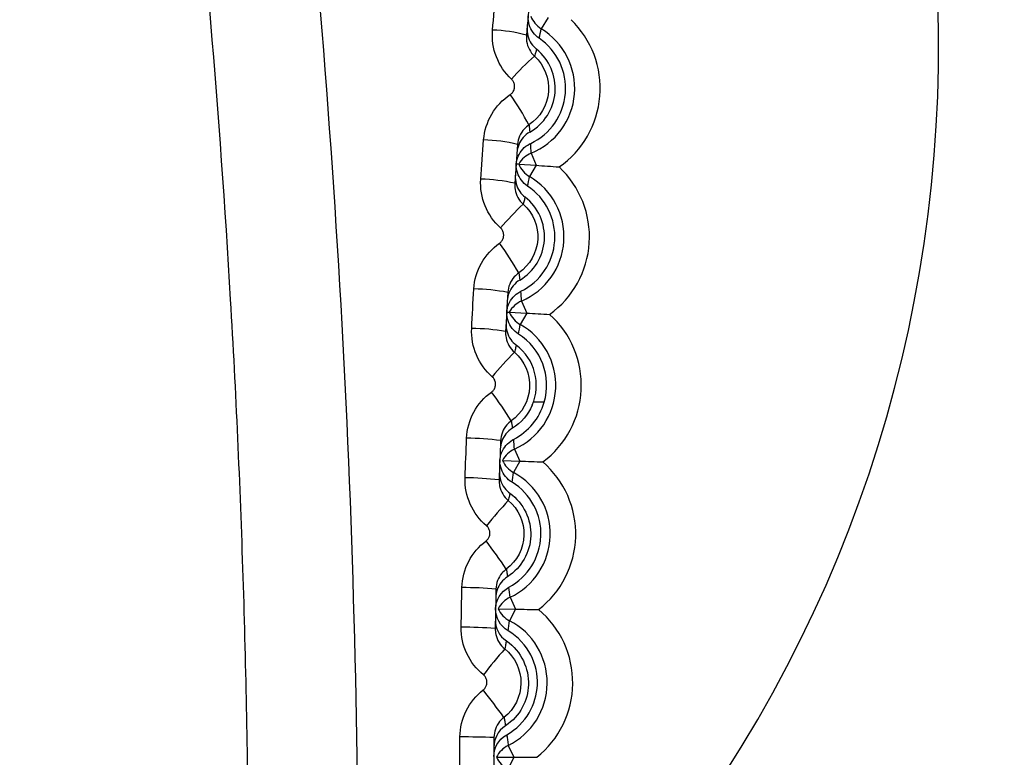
# Model space of a CAD drawing. Header units: millimetres. Extents: x -117 to 444, y -157 to 472.
# Tile 71 of 160: x 181.25 to 184.14, y 123.54 to 125.71. Entities that reach past the tile are written whole.
import ezdxf

# ---------------------------------------------------------------- set-up
doc = ezdxf.new("R2010")
doc.units = ezdxf.units.MM

msp = doc.modelspace()

# ---------------------------------------------------------------- linework, layer by layer
at = {"color": 7, "linetype": 'Continuous', "lineweight": 25}
for p, q in [((182.8022, 125.7157), (182.7821, 125.6829)), ((182.7524, 125.3174), (182.7669, 125.2818)), ((182.7158, 125.2855), (182.7669, 125.2818)), ((182.7669, 125.2818), (182.7474, 125.2487)), ((182.7241, 124.8828), (182.7392, 124.8474)), ((182.688, 124.8502), (182.7392, 124.8474)), ((182.7392, 124.8474), (182.7203, 124.8139)), ((182.7909, 124.5853), (182.7588, 124.5852)), ((182.7034, 124.4476), (182.7191, 124.4126)), ((182.6679, 124.4145), (182.7191, 124.4126)), ((182.7191, 124.4126), (182.7008, 124.3788)), ((182.6903, 124.0123), (182.7066, 123.9774)), ((182.6553, 123.9785), (182.7066, 123.9774)), ((182.7066, 123.9774), (182.6889, 123.9433)), ((182.6847, 123.5767), (182.7017, 123.5422)), ((182.6504, 123.5423), (182.7017, 123.5422)), ((182.7017, 123.5422), (182.6846, 123.5078))]:
    msp.add_line(p, q, dxfattribs=at)
for centre, radius, start, end in [((180.0245, 125.5699), 11.3153, 349.79575, 105.43251), ((180.1233, 125.6715), 7.4983, 349.11884, 109.38584), ((180.0224, 125.6277), 7.4974, 0, 111.57707), ((180.0224, 125.6322), 7.5099, 348.43224, 104.60853), ((180.0224, 125.6277), 7.375, 293.72471, 69.92519), ((180.0224, 125.6277), 7.225, 294.23981, 69.92519), ((180.0224, 125.6277), 5, 305.8345, 52.5076), ((180.0224, 125.6277), 3.9277, 316.6113, 39.2026), ((182.8212, 125.7469), 0.075, 200.7757, 238.5864), ((182.6751, 125.5077), 0.2803, 304.6112, 46.0928), ((182.6285, 125.2734), 0.4058, 74.2688, 88.536), ((182.6751, 125.5077), 0.2053, 292.1201, 58.5839), ((181.5153, 125.9425), 1.2931, 347.1488, 348.4199), ((182.6751, 125.5077), 0.1785, 295.1497, 55.5543), ((182.6751, 125.5077), 0.148, 299.6653, 51.0387), ((180.0224, 125.6277), 7.4974, 293.32121, 0), ((183.1474, 125.1478), 0.5956, 130.2703, 139.4904), ((181.99, 124.9956), 0.8574, 28.158, 35.1737), ((182.603, 124.8908), 0.4655, 76.4077, 88.8125), ((181.4943, 125.2676), 1.2591, 2.2669, 3.5723), ((182.7807, 125.2479), 0.075, 112.1176, 149.9283), ((182.7854, 125.3134), 0.075, 201.7757, 239.5864), ((182.6435, 125.0716), 0.2803, 305.6112, 47.0928), ((182.6435, 125.0716), 0.2053, 293.1201, 59.5839), ((181.4763, 125.4861), 1.2931, 348.1488, 349.4199), ((182.595, 124.7494), 0.4917, 77.1748, 88.9095), ((182.6435, 125.0716), 0.1785, 296.1497, 56.5543), ((182.6435, 125.0716), 0.148, 300.6653, 52.0387), ((183.2433, 124.6103), 0.7582, 132.7062, 140.0028), ((181.8296, 124.4519), 1.0246, 30.0913, 35.9038), ((182.5754, 124.3335), 0.5848, 79.3307, 89.1768), ((181.4671, 124.811), 1.2591, 3.2669, 4.5723), ((182.7536, 124.8138), 0.075, 113.1176, 150.9283), ((182.7572, 124.8793), 0.075, 202.7757, 240.5864), ((182.6195, 124.6351), 0.2803, 306.6112, 48.0928), ((182.6195, 124.6351), 0.2053, 294.1201, 60.5839), ((181.4452, 125.0291), 1.2931, 349.1488, 350.4199), ((182.5695, 124.1745), 0.6279, 80.1075, 89.2714), ((182.6195, 124.6351), 0.1785, 343.8302, 57.5543), ((182.6195, 124.6351), 0.148, 336.6438, 53.0387), ((183.4297, 124.0082), 1.0256, 135.0968, 140.5332), ((181.5884, 123.8374), 1.3048, 32.0864, 36.6062), ((182.5561, 123.6878), 0.7919, 82.277, 89.5312), ((181.4481, 124.354), 1.2588, 4.2668, 5.5742), ((182.734, 124.3792), 0.075, 114.1176, 151.9283), ((182.7365, 124.4447), 0.075, 203.7757, 241.5864), ((182.6031, 124.1982), 0.2803, 307.6112, 49.0928), ((182.6031, 124.1982), 0.2053, 295.1201, 61.5839), ((181.4229, 124.5716), 1.2924, 350.1406, 351.42), ((182.5525, 123.4885), 0.8749, 83.0612, 89.6238), ((183.8213, 123.2534), 1.5425, 137.4389, 141.0834), ((181.1393, 123.0507), 1.8608, 34.1424, 37.2813), ((182.5464, 122.804), 1.2368, 85.2406, 89.8781), ((181.4448, 123.8975), 1.2507, 5.2633, 6.6211), ((182.7221, 123.9443), 0.075, 115.1176, 152.9283), ((182.7234, 124.0099), 0.075, 204.7757, 242.5864), ((182.5943, 123.7611), 0.2803, 308.6112, 50.0928), ((181.4136, 124.113), 1.2865, 351.0772, 352.4211), ((182.5943, 123.7611), 0.2053, 296.1201, 62.5839), ((182.5459, 122.4687), 1.4555, 86.0299, 89.9694), ((184.9214, 121.9575), 2.9446, 139.7298, 141.6552), ((179.8821, 121.6129), 3.4603, 36.2579, 37.93), ((182.554, 120.7433), 2.8584, 88.2154, 90.2203), ((182.7178, 123.5093), 0.075, 116.1176, 153.9283), ((182.7179, 123.5749), 0.075, 205.7757, 243.5864)]:
    msp.add_arc(centre, radius, start, end, dxfattribs=at)
for points, knots in [([(177.5132, 136.1069), (177.7279, 136.1576), (177.9443, 136.2027), (178.3769, 136.2783), (178.5934, 136.3094), (179.2438, 136.3828), (179.6784, 136.4055), (180.5496, 136.3981), (180.9862, 136.3681), (181.8613, 136.2536), (182.2912, 136.1703), (183.135, 135.9534), (183.5491, 135.8197), (184.1586, 135.5816), (184.3598, 135.4959), (184.7583, 135.3116), (184.9561, 135.2127), (185.9242, 134.6909), (186.6381, 134.1857), (187.9438, 132.9985), (188.513, 132.3367), (189.2434, 131.2453), (189.4669, 130.8626), (189.8618, 130.0807), (190.0345, 129.68), (190.3305, 128.8595), (190.4539, 128.4397), (190.6502, 127.5803), (190.7214, 127.1477), (190.8107, 126.2814), (190.829, 125.847), (190.817, 125.1933), (190.8065, 124.9751), (190.7719, 124.5379), (190.7473, 124.3186), (190.717, 124.1002)], [0, 0, 0, 0, 0.03125, 0.03125, 0.0625, 0.0625, 0.125, 0.125, 0.1875, 0.1875, 0.25, 0.25, 0.3125, 0.3125, 0.34375, 0.34375, 0.375, 0.375, 0.5, 0.5, 0.625, 0.625, 0.6875, 0.6875, 0.75, 0.75, 0.8125, 0.8125, 0.875, 0.875, 0.9375, 0.9375, 0.96875, 0.96875, 1, 1, 1, 1]), ([(181.2506, 136.3265), (181.9611, 136.2451), (182.655, 136.0951), (183.5018, 135.8224), (183.6701, 135.7635), (184.0047, 135.6372), (184.1713, 135.5695), (184.6635, 135.3552), (184.9821, 135.1972), (185.91, 134.6785), (186.4919, 134.2741), (187.1722, 133.6931), (187.306, 133.573), (187.5658, 133.3276), (187.6922, 133.2022), (188.0611, 132.8175), (188.2933, 132.5502), (188.7307, 131.9938), (188.9358, 131.7047), (189.3183, 131.1045), (189.4966, 130.7915), (189.9796, 129.8361), (190.2349, 129.1758), (190.5194, 128.1508), (190.5978, 127.8034), (190.7204, 127.0965), (190.7638, 126.7421), (190.8408, 125.6786), (190.8225, 124.9681), (190.7326, 124.256)], [0, 0, 0, 0, 0.125, 0.125, 0.15625, 0.15625, 0.1875, 0.1875, 0.25, 0.25, 0.375, 0.375, 0.40625, 0.40625, 0.4375, 0.4375, 0.5, 0.5, 0.5625, 0.5625, 0.625, 0.625, 0.75, 0.75, 0.8125, 0.8125, 0.875, 0.875, 1, 1, 1, 1]), ([(181.3617, 130.538), (181.643, 129.3585), (181.8601, 128.1579), (182.157, 125.7179), (182.2356, 124.4904), (182.2428, 123.2552)], [0, 0, 0, 0, 0.5, 0.5, 1, 1, 1, 1]), ([(181.9214, 123.2533), (181.9198, 123.5257), (181.9146, 123.7993), (181.8971, 124.3441), (181.8848, 124.6161), (181.8372, 125.4311), (181.7913, 125.9728), (181.6713, 127.0532), (181.5972, 127.5918), (181.4223, 128.6587), (181.3214, 129.1879), (181.2075, 129.713)], [0, 0, 0, 0, 0.125, 0.125, 0.25, 0.25, 0.5, 0.5, 0.75, 0.75, 1, 1, 1, 1]), ([(182.7761, 125.6549), (182.7692, 125.6596), (182.763, 125.6656), (182.758, 125.6724), (182.753, 125.6792), (182.7492, 125.6869), (182.7467, 125.6949), (182.7443, 125.7029), (182.7432, 125.7115), (182.7436, 125.7199), (182.7436, 125.7202), (182.7436, 125.7206), (182.7436, 125.721)], [0, 0, 0, 0, 0.0000503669, 0.0000503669, 0.0000503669, 0.0001007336, 0.0001007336, 0.0001007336, 0.0001511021, 0.0001511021, 0.0001511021, 0.0001532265, 0.0001532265, 0.0001532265, 0.0001532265]), ([(182.7406, 125.6876), (182.7399, 125.6793), (182.7405, 125.6707), (182.7426, 125.6625), (182.7447, 125.6544), (182.7482, 125.6465), (182.7528, 125.6395), (182.757, 125.6332), (182.7622, 125.6275), (182.7681, 125.6227)], [0, 0, 0, 0, 0.0000503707, 0.0000503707, 0.0000503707, 0.0001007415, 0.0001007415, 0.0001007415, 0.0001461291, 0.0001461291, 0.0001461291, 0.0001461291]), ([(182.7385, 125.664), (182.738, 125.6581), (182.7382, 125.6521), (182.7391, 125.6462), (182.7403, 125.6379), (182.743, 125.6297), (182.747, 125.6222), (182.7509, 125.6148), (182.7562, 125.608), (182.7624, 125.6022)], [0, 0, 0, 0, 0.0000361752, 0.0000361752, 0.0000361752, 0.000087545, 0.000087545, 0.000087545, 0.0001387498, 0.0001387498, 0.0001387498, 0.0001387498]), ([(182.7681, 125.6227), (182.7679, 125.6218), (182.7677, 125.6209), (182.7674, 125.62), (182.7664, 125.6164), (182.7654, 125.6128), (182.7644, 125.6091), (182.7637, 125.6068), (182.7631, 125.6045), (182.7624, 125.6022)], [0, 0, 0, 0, 0.000586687, 0.000586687, 0.000586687, 0.002933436, 0.002933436, 0.002933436, 0.004417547, 0.004417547, 0.004417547, 0.004417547]), ([(182.7624, 125.6022), (182.7912, 125.5756), (182.8065, 125.536), (182.8003, 125.4587), (182.7787, 125.4218), (182.7459, 125.4002)], [0, 0, 0, 0, 0.5, 0.5, 1, 1, 1, 1]), ([(182.6909, 125.4896), (182.6918, 125.4902), (182.6928, 125.4909), (182.6937, 125.4917), (182.6962, 125.4938), (182.6983, 125.4963), (182.6999, 125.4991), (182.7015, 125.5019), (182.7026, 125.505), (182.7032, 125.5082), (182.7038, 125.5114), (182.7039, 125.5147), (182.7034, 125.5179), (182.7029, 125.521), (182.7019, 125.5242), (182.7004, 125.527), (182.6989, 125.5299), (182.6969, 125.5325), (182.6945, 125.5347)], [0, 0, 0, 0, 0.0000071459, 0.0000071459, 0.0000071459, 0.0000267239, 0.0000267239, 0.0000267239, 0.0000463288, 0.0000463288, 0.0000463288, 0.00006593, 0.00006593, 0.00006593, 0.0000855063, 0.0000855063, 0.0000855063, 0.0001050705, 0.0001050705, 0.0001050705, 0.0001050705]), ([(182.7459, 125.4002), (182.741, 125.397), (182.7364, 125.3931), (182.7323, 125.3888), (182.7266, 125.3826), (182.7219, 125.3754), (182.7185, 125.3677), (182.7151, 125.36), (182.7131, 125.3517), (182.7124, 125.3433)], [0, 0, 0, 0, 0.0000356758, 0.0000356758, 0.0000356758, 0.0000866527, 0.0000866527, 0.0000866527, 0.0001376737, 0.0001376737, 0.0001376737, 0.0001376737]), ([(182.7459, 125.4002), (182.746, 125.3998), (182.7461, 125.3993), (182.7461, 125.3988), (182.7465, 125.3956), (182.7469, 125.3923), (182.7473, 125.3891), (182.7477, 125.3858), (182.748, 125.3824), (182.7483, 125.3791)], [0.000208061, 0.000208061, 0.000208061, 0.000208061, 0.000506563, 0.000506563, 0.000506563, 0.002532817, 0.002532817, 0.002532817, 0.00463091, 0.00463091, 0.00463091, 0.00463091]), ([(182.7483, 125.3791), (182.741, 125.3749), (182.7344, 125.3695), (182.7289, 125.3631), (182.7234, 125.3568), (182.7189, 125.3494), (182.7158, 125.3416), (182.713, 125.3346), (182.7112, 125.327), (182.7107, 125.3194)], [0, 0, 0, 0, 0.0000503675, 0.0000503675, 0.0000503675, 0.0001007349, 0.0001007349, 0.0001007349, 0.0001461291, 0.0001461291, 0.0001461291, 0.0001461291]), ([(182.7083, 125.2861), (182.7091, 125.2936), (182.711, 125.3011), (182.7141, 125.3081), (182.7174, 125.3158), (182.7221, 125.323), (182.7278, 125.3291), (182.7335, 125.3353), (182.7404, 125.3406), (182.7478, 125.3445), (182.7488, 125.345), (182.7499, 125.3456), (182.751, 125.3461)], [0.0000049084, 0.0000049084, 0.0000049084, 0.0000049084, 0.0000503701, 0.0000503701, 0.0000503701, 0.0001007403, 0.0001007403, 0.0001007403, 0.0001511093, 0.0001511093, 0.0001511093, 0.0001581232, 0.0001581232, 0.0001581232, 0.0001581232]), ([(182.7419, 125.2205), (182.7349, 125.2252), (182.7286, 125.2311), (182.7235, 125.2377), (182.7184, 125.2444), (182.7144, 125.2521), (182.7118, 125.2601), (182.7093, 125.2681), (182.708, 125.2766), (182.7082, 125.285), (182.7082, 125.2854), (182.7082, 125.2857), (182.7083, 125.2861)], [0, 0, 0, 0, 0.0000503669, 0.0000503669, 0.0000503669, 0.0001007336, 0.0001007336, 0.0001007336, 0.0001511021, 0.0001511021, 0.0001511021, 0.0001532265, 0.0001532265, 0.0001532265, 0.0001532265]), ([(182.7083, 125.2861), (182.7083, 125.2861), (182.7083, 125.2861), (182.7083, 125.2861), (182.7084, 125.2861), (182.7086, 125.286), (182.7089, 125.286), (182.7091, 125.286), (182.7093, 125.286), (182.7096, 125.286), (182.7097, 125.286), (182.7098, 125.286), (182.7099, 125.286), (182.7103, 125.2859), (182.7108, 125.2859), (182.7114, 125.2858), (182.7125, 125.2858), (182.714, 125.2857), (182.7158, 125.2855)], [-0.002347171, -0.002347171, -0.002347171, -0.002347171, -0.002047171, -0.002047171, -0.002047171, -0.000847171, -0.000847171, -0.000847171, 0, 0, 0, 0.0003, 0.0003, 0.0003, 0.0015, 0.0015, 0.0015, 0.003803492, 0.003803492, 0.003803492, 0.003803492]), ([(182.7058, 125.2527), (182.7052, 125.2443), (182.7061, 125.2357), (182.7083, 125.2276), (182.7105, 125.2195), (182.7141, 125.2117), (182.7189, 125.2048), (182.7232, 125.1986), (182.7285, 125.1929), (182.7345, 125.1882)], [0, 0, 0, 0, 0.0000503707, 0.0000503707, 0.0000503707, 0.0001007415, 0.0001007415, 0.0001007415, 0.0001461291, 0.0001461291, 0.0001461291, 0.0001461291]), ([(182.7041, 125.2288), (182.7037, 125.2229), (182.704, 125.2169), (182.705, 125.211), (182.7064, 125.2027), (182.7092, 125.1946), (182.7133, 125.1872), (182.7174, 125.1798), (182.7227, 125.1731), (182.729, 125.1675)], [0, 0, 0, 0, 0.0000359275, 0.0000359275, 0.0000359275, 0.0000871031, 0.0000871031, 0.0000871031, 0.0001381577, 0.0001381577, 0.0001381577, 0.0001381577]), ([(182.7345, 125.1882), (182.7343, 125.1873), (182.734, 125.1864), (182.7338, 125.1855), (182.7329, 125.1819), (182.732, 125.1783), (182.731, 125.1746), (182.7303, 125.1722), (182.7297, 125.1699), (182.729, 125.1675)], [0, 0, 0, 0, 0.000586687, 0.000586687, 0.000586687, 0.002933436, 0.002933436, 0.002933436, 0.004464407, 0.004464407, 0.004464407, 0.004464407]), ([(182.729, 125.1675), (182.7582, 125.1414), (182.7741, 125.1021), (182.7693, 125.0249), (182.7484, 124.9878), (182.7161, 124.9657)], [0, 0, 0, 0, 0.5, 0.5, 1, 1, 1, 1]), ([(182.6596, 125.0528), (182.6605, 125.0535), (182.6615, 125.0542), (182.6623, 125.055), (182.6647, 125.0571), (182.6668, 125.0597), (182.6683, 125.0625), (182.6699, 125.0653), (182.671, 125.0684), (182.6715, 125.0715), (182.6721, 125.0747), (182.6721, 125.0779), (182.6715, 125.0811), (182.671, 125.0842), (182.6699, 125.0873), (182.6684, 125.0901), (182.6668, 125.0929), (182.6648, 125.0955), (182.6624, 125.0976)], [0, 0, 0, 0, 0.0000070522, 0.0000070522, 0.0000070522, 0.0000264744, 0.0000264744, 0.0000264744, 0.0000459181, 0.0000459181, 0.0000459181, 0.0000653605, 0.0000653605, 0.0000653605, 0.0000847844, 0.0000847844, 0.0000847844, 0.0001041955, 0.0001041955, 0.0001041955, 0.0001041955]), ([(182.7161, 124.9657), (182.7113, 124.9623), (182.7067, 124.9584), (182.7028, 124.954), (182.6972, 124.9477), (182.6926, 124.9404), (182.6893, 124.9327), (182.6861, 124.9249), (182.6842, 124.9165), (182.6837, 124.9082)], [0, 0, 0, 0, 0.0000355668, 0.0000355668, 0.0000355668, 0.000086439, 0.000086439, 0.000086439, 0.0001373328, 0.0001373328, 0.0001373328, 0.0001373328]), ([(182.7161, 124.9657), (182.7162, 124.9652), (182.7163, 124.9647), (182.7164, 124.9642), (182.7168, 124.961), (182.7173, 124.9578), (182.7177, 124.9545), (182.7181, 124.9511), (182.7186, 124.9477), (182.719, 124.9443)], [0.000205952, 0.000205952, 0.000205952, 0.000205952, 0.000505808, 0.000505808, 0.000505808, 0.002529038, 0.002529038, 0.002529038, 0.004674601, 0.004674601, 0.004674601, 0.004674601]), ([(182.719, 124.9443), (182.7117, 124.9401), (182.7051, 124.9345), (182.6998, 124.928), (182.6944, 124.9216), (182.69, 124.9142), (182.687, 124.9063), (182.6844, 124.8992), (182.6827, 124.8916), (182.6823, 124.884)], [0, 0, 0, 0, 0.0000503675, 0.0000503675, 0.0000503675, 0.0001007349, 0.0001007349, 0.0001007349, 0.0001461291, 0.0001461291, 0.0001461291, 0.0001461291]), ([(182.6805, 124.8506), (182.6812, 124.8582), (182.683, 124.8657), (182.6859, 124.8727), (182.6891, 124.8805), (182.6937, 124.8878), (182.6993, 124.894), (182.7049, 124.9003), (182.7117, 124.9057), (182.719, 124.9097), (182.72, 124.9103), (182.7211, 124.9108), (182.7222, 124.9114)], [0.0000049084, 0.0000049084, 0.0000049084, 0.0000049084, 0.0000503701, 0.0000503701, 0.0000503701, 0.0001007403, 0.0001007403, 0.0001007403, 0.0001511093, 0.0001511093, 0.0001511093, 0.0001581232, 0.0001581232, 0.0001581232, 0.0001581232]), ([(182.7152, 124.7857), (182.7082, 124.7902), (182.7018, 124.796), (182.6966, 124.8026), (182.6914, 124.8092), (182.6872, 124.8168), (182.6845, 124.8247), (182.6818, 124.8326), (182.6804, 124.8412), (182.6805, 124.8496), (182.6805, 124.8499), (182.6805, 124.8503), (182.6805, 124.8506)], [0, 0, 0, 0, 0.0000503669, 0.0000503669, 0.0000503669, 0.0001007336, 0.0001007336, 0.0001007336, 0.0001511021, 0.0001511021, 0.0001511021, 0.0001532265, 0.0001532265, 0.0001532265, 0.0001532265]), ([(182.6805, 124.8506), (182.6805, 124.8506), (182.6805, 124.8506), (182.6806, 124.8506), (182.6807, 124.8506), (182.6809, 124.8506), (182.6811, 124.8506), (182.6822, 124.8505), (182.6843, 124.8504), (182.688, 124.8502)], [0, 0, 0, 0, 0.0003, 0.0003, 0.0003, 0.0015, 0.0015, 0.0015, 0.006150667, 0.006150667, 0.006150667, 0.006150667]), ([(182.6786, 124.8172), (182.6782, 124.8088), (182.6792, 124.8003), (182.6815, 124.7922), (182.6839, 124.7842), (182.6877, 124.7764), (182.6925, 124.7696), (182.697, 124.7634), (182.7024, 124.7578), (182.7084, 124.7533)], [0, 0, 0, 0, 0.0000503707, 0.0000503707, 0.0000503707, 0.0001007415, 0.0001007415, 0.0001007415, 0.0001461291, 0.0001461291, 0.0001461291, 0.0001461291]), ([(182.6774, 124.7931), (182.677, 124.7871), (182.6774, 124.7812), (182.6785, 124.7753), (182.6801, 124.7671), (182.683, 124.759), (182.6872, 124.7517), (182.6914, 124.7444), (182.6969, 124.7377), (182.7033, 124.7322)], [0, 0, 0, 0, 0.0000357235, 0.0000357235, 0.0000357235, 0.0000867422, 0.0000867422, 0.0000867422, 0.0001376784, 0.0001376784, 0.0001376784, 0.0001376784]), ([(182.7084, 124.7533), (182.7082, 124.7524), (182.708, 124.7515), (182.7078, 124.7505), (182.707, 124.7469), (182.7061, 124.7432), (182.7052, 124.7396), (182.7045, 124.7371), (182.7039, 124.7347), (182.7033, 124.7322)], [0, 0, 0, 0, 0.000586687, 0.000586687, 0.000586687, 0.002933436, 0.002933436, 0.002933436, 0.004501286, 0.004501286, 0.004501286, 0.004501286]), ([(182.7033, 124.7322), (182.7329, 124.7067), (182.7494, 124.6678), (182.7459, 124.5907), (182.7258, 124.5533), (182.6939, 124.5306)], [0, 0, 0, 0, 0.5, 0.5, 1, 1, 1, 1]), ([(182.6359, 124.6155), (182.6368, 124.6162), (182.6377, 124.617), (182.6386, 124.6177), (182.6409, 124.6199), (182.6429, 124.6225), (182.6444, 124.6253), (182.6459, 124.6281), (182.647, 124.6312), (182.6474, 124.6343), (182.6479, 124.6375), (182.6479, 124.6407), (182.6473, 124.6439), (182.6467, 124.647), (182.6456, 124.65), (182.644, 124.6528), (182.6424, 124.6556), (182.6404, 124.6581), (182.638, 124.6602)], [0, 0, 0, 0, 0.0000069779, 0.0000069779, 0.0000069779, 0.0000262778, 0.0000262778, 0.0000262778, 0.0000455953, 0.0000455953, 0.0000455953, 0.0000649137, 0.0000649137, 0.0000649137, 0.0000842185, 0.0000842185, 0.0000842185, 0.00010351, 0.00010351, 0.00010351, 0.00010351]), ([(182.6939, 124.5306), (182.6891, 124.5272), (182.6847, 124.5231), (182.6808, 124.5187), (182.6753, 124.5123), (182.6708, 124.505), (182.6677, 124.4972), (182.6647, 124.4894), (182.6629, 124.4809), (182.6625, 124.4725)], [0, 0, 0, 0, 0.0000354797, 0.0000354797, 0.0000354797, 0.0000862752, 0.0000862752, 0.0000862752, 0.0001370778, 0.0001370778, 0.0001370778, 0.0001370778]), ([(182.6939, 124.5306), (182.694, 124.5301), (182.6941, 124.5296), (182.6942, 124.5291), (182.6947, 124.5259), (182.6952, 124.5227), (182.6957, 124.5195), (182.6962, 124.516), (182.6967, 124.5126), (182.6972, 124.5091)], [0.000203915, 0.000203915, 0.000203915, 0.000203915, 0.000505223, 0.000505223, 0.000505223, 0.002526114, 0.002526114, 0.002526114, 0.004711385, 0.004711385, 0.004711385, 0.004711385]), ([(182.6972, 124.5091), (182.69, 124.5047), (182.6835, 124.499), (182.6783, 124.4925), (182.673, 124.486), (182.6688, 124.4785), (182.6659, 124.4706), (182.6634, 124.4634), (182.6619, 124.4558), (182.6616, 124.4481)], [0, 0, 0, 0, 0.000050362, 0.000050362, 0.000050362, 0.0001007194, 0.0001007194, 0.0001007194, 0.0001464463, 0.0001464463, 0.0001464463, 0.0001464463]), ([(182.6603, 124.4148), (182.6609, 124.4224), (182.6626, 124.4299), (182.6654, 124.437), (182.6685, 124.4449), (182.6729, 124.4523), (182.6784, 124.4586), (182.6839, 124.465), (182.6906, 124.4705), (182.6979, 124.4746), (182.6989, 124.4752), (182.6999, 124.4757), (182.7009, 124.4763)], [0.0000047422, 0.0000047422, 0.0000047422, 0.0000047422, 0.0000506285, 0.0000506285, 0.0000506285, 0.0001012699, 0.0001012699, 0.0001012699, 0.0001517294, 0.0001517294, 0.0001517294, 0.0001585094, 0.0001585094, 0.0001585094, 0.0001585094]), ([(182.6962, 124.3503), (182.689, 124.3547), (182.6825, 124.3604), (182.6772, 124.3669), (182.6719, 124.3735), (182.6676, 124.381), (182.6648, 124.3889), (182.6619, 124.3969), (182.6604, 124.4054), (182.6603, 124.4139), (182.6603, 124.4142), (182.6603, 124.4145), (182.6603, 124.4148)], [0, 0, 0, 0, 0.0000508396, 0.0000508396, 0.0000508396, 0.000101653, 0.000101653, 0.000101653, 0.000152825, 0.000152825, 0.000152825, 0.0001545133, 0.0001545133, 0.0001545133, 0.0001545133]), ([(182.6591, 124.3815), (182.6588, 124.373), (182.6599, 124.3644), (182.6625, 124.3564), (182.665, 124.3483), (182.669, 124.3406), (182.674, 124.3338), (182.6785, 124.3279), (182.684, 124.3225), (182.69, 124.3181)], [0, 0, 0, 0, 0.0000511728, 0.0000511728, 0.0000511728, 0.0001023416, 0.0001023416, 0.0001023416, 0.0001473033, 0.0001473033, 0.0001473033, 0.0001473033]), ([(182.6582, 124.357), (182.658, 124.3511), (182.6585, 124.3451), (182.6597, 124.3393), (182.6613, 124.3311), (182.6645, 124.323), (182.6688, 124.3158), (182.6731, 124.3086), (182.6787, 124.302), (182.6851, 124.2967)], [0, 0, 0, 0, 0.0000355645, 0.0000355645, 0.0000355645, 0.0000864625, 0.0000864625, 0.0000864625, 0.0001373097, 0.0001373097, 0.0001373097, 0.0001373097]), ([(182.6872, 124.0417), (182.7431, 124.0717), (182.7787, 124.13), (182.7822, 124.2229), (182.7751, 124.2542), (182.7459, 124.3094), (182.7234, 124.3336), (182.6962, 124.3503)], [0, 0, 0, 0, 0.5, 0.5, 0.75, 0.75, 1, 1, 1, 1]), ([(182.6851, 124.2967), (182.7151, 124.2717), (182.7323, 124.2331), (182.7302, 124.1561), (182.7107, 124.1183), (182.6793, 124.0951)], [0, 0, 0, 0, 0.5, 0.5, 1, 1, 1, 1]), ([(182.69, 124.3181), (182.7299, 124.2893), (182.7531, 124.2404), (182.7497, 124.1447), (182.7241, 124.0991), (182.6831, 124.0728)], [0, 0, 0, 0, 0.5, 0.5, 1, 1, 1, 1]), ([(182.69, 124.3181), (182.6898, 124.3172), (182.6896, 124.3163), (182.6894, 124.3154), (182.6887, 124.3117), (182.6878, 124.308), (182.687, 124.3044), (182.6864, 124.3018), (182.6858, 124.2992), (182.6851, 124.2967)], [0, 0, 0, 0, 0.00058746, 0.00058746, 0.00058746, 0.0029373, 0.0029373, 0.0029373, 0.00457282, 0.00457282, 0.00457282, 0.00457282]), ([(182.6199, 124.1779), (182.6208, 124.1786), (182.6217, 124.1793), (182.6225, 124.1801), (182.6248, 124.1823), (182.6267, 124.1849), (182.6282, 124.1877), (182.6296, 124.1905), (182.6306, 124.1936), (182.631, 124.1968), (182.6314, 124.1999), (182.6313, 124.2032), (182.6307, 124.2063), (182.6301, 124.2094), (182.6289, 124.2124), (182.6273, 124.2151), (182.6257, 124.2178), (182.6236, 124.2203), (182.6211, 124.2223)], [0, 0, 0, 0, 0.0000069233, 0.0000069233, 0.0000069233, 0.0000261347, 0.0000261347, 0.0000261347, 0.000045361, 0.000045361, 0.000045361, 0.0000645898, 0.0000645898, 0.0000645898, 0.0000838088, 0.0000838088, 0.0000838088, 0.0001030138, 0.0001030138, 0.0001030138, 0.0001030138]), ([(182.6793, 124.0951), (182.6746, 124.0916), (182.6702, 124.0875), (182.6665, 124.083), (182.6611, 124.0766), (182.6567, 124.0691), (182.6538, 124.0613), (182.6508, 124.0534), (182.6492, 124.0449), (182.649, 124.0365)], [0, 0, 0, 0, 0.0000354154, 0.0000354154, 0.0000354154, 0.0000861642, 0.0000861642, 0.0000861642, 0.0001369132, 0.0001369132, 0.0001369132, 0.0001369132]), ([(182.6793, 124.0951), (182.6794, 124.0946), (182.6795, 124.0942), (182.6796, 124.0937), (182.6802, 124.0905), (182.6808, 124.0873), (182.6813, 124.0841), (182.6819, 124.0803), (182.6825, 124.0765), (182.6831, 124.0728)], [0.000201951, 0.000201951, 0.000201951, 0.000201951, 0.00050481, 0.00050481, 0.00050481, 0.002524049, 0.002524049, 0.002524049, 0.004906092, 0.004906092, 0.004906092, 0.004906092]), ([(182.6831, 124.0728), (182.6759, 124.0682), (182.6695, 124.0623), (182.6643, 124.0557), (182.6592, 124.0491), (182.6552, 124.0417), (182.6526, 124.034), (182.65, 124.0266), (182.6486, 124.0187), (182.6484, 124.0109)], [0, 0, 0, 0, 0.0000521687, 0.0000521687, 0.0000521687, 0.0001041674, 0.0001041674, 0.0001041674, 0.0001543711, 0.0001543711, 0.0001543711, 0.0001543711]), ([(182.9904, 118.7531), (183.2046, 118.8408), (183.8105, 119.0889), (184.7009, 119.7103), (185.636, 120.5717), (186.4, 121.5901), (187.0221, 122.7514), (187.2538, 123.609), (187.375, 124.0575)], [0, 0, 0, 0, 0.096872, 0.27406, 0.451248, 0.628458, 0.805669, 1, 1, 1, 1]), ([(182.6467, 123.9207), (182.6466, 123.9148), (182.6472, 123.9088), (182.6484, 123.9031), (182.6503, 123.8949), (182.6535, 123.8869), (182.6579, 123.8798), (182.6624, 123.8726), (182.6681, 123.8662), (182.6746, 123.8609)], [0, 0, 0, 0, 0.0000354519, 0.0000354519, 0.0000354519, 0.0000862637, 0.0000862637, 0.0000862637, 0.0001370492, 0.0001370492, 0.0001370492, 0.0001370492]), ([(182.6808, 123.6085), (182.7093, 123.6245), (182.7311, 123.647), (182.7611, 123.6977), (182.7694, 123.7262), (182.7717, 123.7846), (182.7655, 123.8148), (182.7367, 123.8708), (182.7138, 123.8961), (182.6846, 123.9135)], [0, 0, 0, 0, 0.25, 0.25, 0.5, 0.5, 0.75, 0.75, 1, 1, 1, 1]), ([(182.6746, 123.8609), (182.705, 123.8365), (182.7229, 123.7982), (182.722, 123.7212), (182.7033, 123.6832), (182.6724, 123.6594)], [0, 0, 0, 0, 0.5, 0.5, 1, 1, 1, 1]), ([(182.6794, 123.8839), (182.6792, 123.883), (182.6791, 123.882), (182.6789, 123.8811), (182.6782, 123.8774), (182.6774, 123.8737), (182.6766, 123.87), (182.6766, 123.8699), (182.6766, 123.8697), (182.6766, 123.8696), (182.6759, 123.8667), (182.6753, 123.8638), (182.6746, 123.8609)], [0, 0, 0, 0, 0.000592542, 0.000592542, 0.000592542, 0.002962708, 0.002962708, 0.002962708, 0.003034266, 0.003034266, 0.003034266, 0.004883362, 0.004883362, 0.004883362, 0.004883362]), ([(182.6794, 123.8839), (182.7016, 123.8687), (182.7187, 123.8478), (182.7403, 123.803), (182.7451, 123.7788), (182.7428, 123.7084), (182.72, 123.6632), (182.6769, 123.6348)], [0, 0, 0, 0, 0.25, 0.25, 0.5, 0.5, 1, 1, 1, 1]), ([(182.6115, 123.74), (182.6124, 123.7407), (182.6132, 123.7414), (182.6141, 123.7423), (182.6163, 123.7445), (182.6182, 123.7471), (182.6196, 123.7499), (182.621, 123.7528), (182.6219, 123.7559), (182.6223, 123.759), (182.6226, 123.7621), (182.6225, 123.7654), (182.6218, 123.7685), (182.6211, 123.7715), (182.6199, 123.7746), (182.6182, 123.7772), (182.6166, 123.7799), (182.6144, 123.7823), (182.612, 123.7843)], [0, 0, 0, 0, 0.0000068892, 0.0000068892, 0.0000068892, 0.0000260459, 0.0000260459, 0.0000260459, 0.000045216, 0.000045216, 0.000045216, 0.0000643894, 0.0000643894, 0.0000643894, 0.0000835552, 0.0000835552, 0.0000835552, 0.0001027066, 0.0001027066, 0.0001027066, 0.0001027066]), ([(182.6724, 123.6594), (182.6677, 123.6558), (182.6634, 123.6517), (182.6597, 123.6471), (182.6544, 123.6406), (182.6502, 123.633), (182.6474, 123.6251), (182.6446, 123.6172), (182.6431, 123.6087), (182.643, 123.6003)], [0, 0, 0, 0, 0.0000353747, 0.0000353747, 0.0000353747, 0.0000861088, 0.0000861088, 0.0000861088, 0.0001368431, 0.0001368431, 0.0001368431, 0.0001368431]), ([(182.6724, 123.6594), (182.6725, 123.659), (182.6726, 123.6585), (182.6727, 123.658), (182.6733, 123.6548), (182.6739, 123.6516), (182.6745, 123.6484), (182.6753, 123.6439), (182.6761, 123.6393), (182.6769, 123.6348)], [0.000200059, 0.000200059, 0.000200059, 0.000200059, 0.000504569, 0.000504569, 0.000504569, 0.002522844, 0.002522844, 0.002522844, 0.005410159, 0.005410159, 0.005410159, 0.005410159]), ([(182.6808, 123.6085), (182.681, 123.6074), (182.6811, 123.6064), (182.6813, 123.6053), (182.6818, 123.601), (182.6824, 123.5967), (182.6829, 123.5924), (182.6836, 123.5871), (182.6842, 123.5819), (182.6847, 123.5767)], [0, 0, 0, 0, 0.000695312, 0.000695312, 0.000695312, 0.003476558, 0.003476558, 0.003476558, 0.00687374, 0.00687374, 0.00687374, 0.00687374]), ([(187.7433, 123.5653), (187.6447, 123.2414), (187.4473, 122.5936), (186.9981, 121.6794), (186.4453, 120.8261), (185.7863, 120.0512), (185.0358, 119.3635), (184.201, 118.7853), (183.5139, 118.399), (183.0946, 118.2483), (182.9938, 118.212)], [0, 0, 0, 0, 0.136703, 0.273398, 0.410084, 0.54676, 0.683425, 0.820081, 0.956726, 1, 1, 1, 1])]:
    msp.add_open_spline(points, degree=3, knots=knots, dxfattribs=at)
for points in [[(182.6389, 125.6791), (182.6422, 125.7173), (182.6456, 125.7555), (182.6491, 125.7936)], [(182.7488, 125.7778), (182.7453, 125.7399), (182.7418, 125.702), (182.7385, 125.664)], [(182.6945, 125.5347), (182.655, 125.5713), (182.6342, 125.6255), (182.6389, 125.6791)], [(182.6127, 125.3562), (182.6167, 125.4099), (182.6459, 125.4599), (182.6909, 125.4896)], [(182.6043, 125.241), (182.607, 125.2794), (182.6098, 125.3178), (182.6127, 125.3562)], [(182.7124, 125.3433), (182.7096, 125.3051), (182.7068, 125.267), (182.7041, 125.2288)], [(182.7669, 125.2818), (182.7891, 125.2802), (182.8116, 125.2786), (182.8343, 125.2769)], [(182.6624, 125.0976), (182.6223, 125.1335), (182.6006, 125.1873), (182.6043, 125.241)], [(182.5838, 124.9182), (182.5869, 124.9719), (182.6152, 125.0224), (182.6596, 125.0528)], [(182.5775, 124.8023), (182.5795, 124.841), (182.5816, 124.8796), (182.5838, 124.9182)], [(182.6837, 124.9082), (182.6815, 124.8698), (182.6794, 124.8314), (182.6774, 124.7931)], [(182.7392, 124.8474), (182.7614, 124.8462), (182.784, 124.8449), (182.8067, 124.8437)], [(182.638, 124.6602), (182.5973, 124.6953), (182.5747, 124.7487), (182.5775, 124.8023)], [(182.5626, 124.4797), (182.5647, 124.5334), (182.5922, 124.5843), (182.6359, 124.6155)], [(182.7009, 124.4763), (182.744, 124.4984), (182.7773, 124.5384), (182.7909, 124.5853)], [(182.7553, 124.5764), (182.7433, 124.5485), (182.7228, 124.5249), (182.6972, 124.5091)], [(182.5582, 124.3634), (182.5596, 124.4021), (182.5611, 124.4409), (182.5626, 124.4797)], [(182.6625, 124.4725), (182.661, 124.434), (182.6596, 124.3955), (182.6582, 124.357)], [(182.7191, 124.4126), (182.7413, 124.4117), (182.7639, 124.4109), (182.7867, 124.41)], [(182.6211, 124.2223), (182.5799, 124.2568), (182.5564, 124.3097), (182.5582, 124.3634)], [(182.549, 124.0408), (182.5502, 124.0945), (182.5767, 124.1459), (182.6199, 124.1779)], [(182.5467, 123.9242), (182.5474, 123.9631), (182.5481, 124.0019), (182.549, 124.0408)], [(182.649, 124.0365), (182.6481, 123.9979), (182.6473, 123.9593), (182.6467, 123.9207)], [(182.6478, 123.9786), (182.6487, 124.0039), (182.6631, 124.0288), (182.6872, 124.0417)], [(182.6846, 123.9135), (182.6609, 123.9275), (182.6477, 123.9528), (182.6478, 123.9786)], [(182.7066, 123.9774), (182.7288, 123.977), (182.7514, 123.9766), (182.7742, 123.9761)], [(182.6471, 123.9466), (182.6467, 123.9223), (182.6582, 123.8985), (182.6794, 123.8839)], [(182.612, 123.7843), (182.5701, 123.818), (182.5457, 123.8705), (182.5467, 123.9242)], [(182.543, 123.6017), (182.5433, 123.6554), (182.5689, 123.7072), (182.6115, 123.74)], [(182.6769, 123.6348), (182.6531, 123.6191), (182.643, 123.5947), (182.6429, 123.5717)], [(182.5427, 123.4849), (182.5427, 123.5238), (182.5428, 123.5628), (182.543, 123.6017)], [(182.643, 123.6003), (182.6428, 123.5617), (182.6427, 123.523), (182.6427, 123.4843)], [(182.6428, 123.5441), (182.6429, 123.5678), (182.6541, 123.5935), (182.6808, 123.6085)], [(182.7017, 123.5422), (182.7239, 123.5421), (182.7465, 123.5421), (182.7693, 123.542)]]:
    msp.add_open_spline(points, degree=3, dxfattribs=at)

doc.saveas('drawing.dxf')
